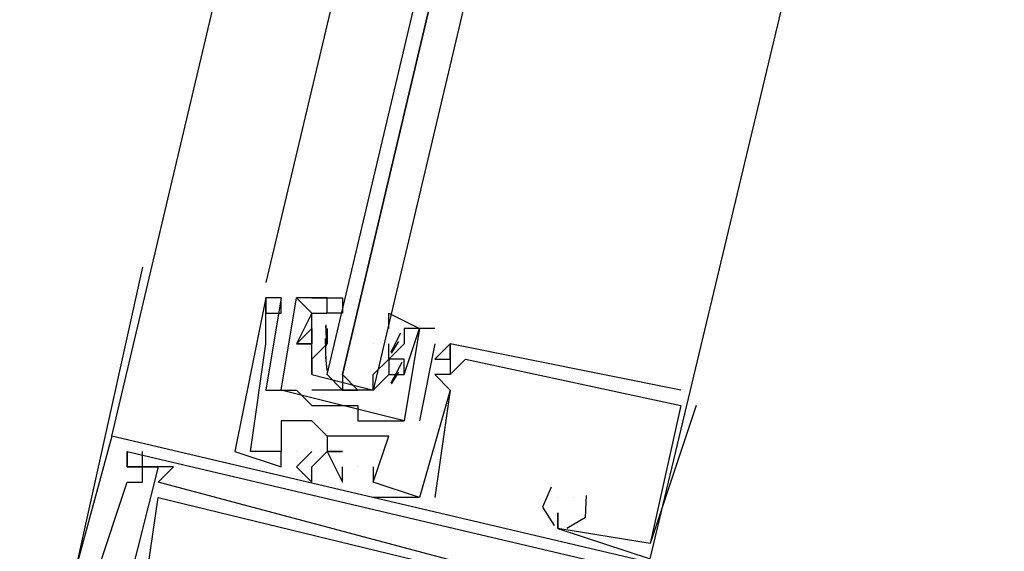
# Model space of a CAD drawing. Header units: feet. Extents: x -79 to 198, y -22 to 181.
# Tile 232 of 256: x 119.907 to 120.76, y 130.384 to 130.846. Entities that reach past the tile are written whole.
import ezdxf

# ---------------------------------------------------------------- set-up
doc = ezdxf.new("R2010")
doc.units = ezdxf.units.FT
doc.layers.add('A-LINEA', color=7, linetype='CONTINUOUS')

msp = doc.modelspace()

# ---------------------------------------------------------------- linework, layer by layer
at = {"layer": 'A-LINEA'}
for p, q in [((119.9867, 130.4844), (121.56, 137.1644)), ((120.5067, 132.2444), (120.12, 130.6178)), ((120.0133, 130.6311), (119.9067, 130.1511)), ((120.12, 130.6044), (120.12, 130.6044)), ((120.12, 130.6044), (120.12, 130.6044)), ((120.12, 130.6044), (120.12, 130.6044)), ((120.12, 130.6044), (120.12, 130.6044)), ((120.12, 130.6044), (120.12, 130.6044)), ((120.12, 130.6044), (120.12, 130.6044)), ((120.1333, 130.6044), (120.1333, 130.6044)), ((120.1333, 130.6044), (120.1333, 130.6044)), ((120.1333, 130.6044), (120.1333, 130.6044)), ((120.1333, 130.6044), (120.1333, 130.6044)), ((120.1333, 130.6044), (120.1333, 130.6044)), ((120.1467, 130.6044), (120.1467, 130.6044)), ((120.1467, 130.6044), (120.1467, 130.6044)), ((120.1467, 130.6044), (120.1467, 130.6044)), ((120.1467, 130.6044), (120.1467, 130.6044)), ((120.1733, 130.6044), (120.1733, 130.6044)), ((120.1733, 130.6044), (120.1733, 130.6044)), ((120.12, 130.5911), (120.12, 130.5911)), ((120.12, 130.5911), (120.12, 130.5911)), ((120.12, 130.5911), (120.12, 130.5911)), ((120.1333, 130.5911), (120.1333, 130.5911)), ((120.1333, 130.5911), (120.1333, 130.5911)), ((120.1333, 130.5911), (120.1333, 130.5911)), ((120.16, 130.5911), (120.16, 130.5911)), ((120.16, 130.5911), (120.16, 130.5911)), ((120.1733, 130.5911), (120.1733, 130.5911)), ((120.1733, 130.5911), (120.1733, 130.5911)), ((120.12, 130.5778), (120.12, 130.5778)), ((120.12, 130.5778), (120.12, 130.5778)), ((120.12, 130.5778), (120.12, 130.5778)), ((120.16, 130.5778), (120.16, 130.5778)), ((120.16, 130.5778), (120.16, 130.5778)), ((120.16, 130.5778), (120.16, 130.5778)), ((120.16, 130.5778), (120.16, 130.5778)), ((120.1732, 130.568), (120.1722, 130.5799)), ((120.1726, 130.5627), (120.1723, 130.581)), ((120.1733, 130.5778), (120.1733, 130.5778)), ((120.1733, 130.5778), (120.1733, 130.5644)), ((120.1733, 130.5778), (120.1733, 130.5778)), ((120.2667, 130.5778), (120.24, 130.5778)), ((120.24, 130.5778), (120.24, 130.5778)), ((120.2667, 130.5778), (120.24, 130.5778)), ((120.24, 130.5778), (120.24, 130.5778)), ((120.2533, 130.5778), (120.2533, 130.5778)), ((120.2533, 130.5778), (120.2533, 130.5778)), ((120.2667, 130.5778), (120.2667, 130.5778)), ((120.2667, 130.5778), (120.2667, 130.5778)), ((120.1725, 130.5489), (120.1719, 130.5693)), ((120.2369, 130.5737), (120.2285, 130.5574)), ((120.2351, 130.5667), (120.2289, 130.5565)), ((120.12, 130.5644), (120.12, 130.5644)), ((120.12, 130.5644), (120.12, 130.5644)), ((120.12, 130.5644), (120.12, 130.5644)), ((120.1467, 130.5644), (120.1467, 130.5644)), ((120.1467, 130.5644), (120.1467, 130.5644)), ((120.1467, 130.5644), (120.1467, 130.5644)), ((120.1467, 130.5644), (120.1467, 130.5644)), ((120.16, 130.5644), (120.16, 130.5644)), ((120.16, 130.5644), (120.16, 130.5644)), ((120.16, 130.5644), (120.16, 130.5644)), ((120.16, 130.5644), (120.16, 130.5644)), ((120.1733, 130.5644), (120.1733, 130.5644)), ((120.2133, 130.5644), (120.2133, 130.5644)), ((120.2267, 130.5644), (120.2267, 130.5644)), ((120.2267, 130.5511), (120.2267, 130.5644)), ((120.2267, 130.5644), (120.2267, 130.5644)), ((120.2667, 130.5644), (120.2533, 130.4978)), ((120.2533, 130.5644), (120.2533, 130.5644)), ((120.2667, 130.5644), (120.2533, 130.4978)), ((120.2533, 130.5644), (120.2533, 130.5644)), ((120.2667, 130.5644), (120.2667, 130.5644)), ((120.2667, 130.5644), (120.2667, 130.5644)), ((120.28, 130.5644), (120.28, 130.5644)), ((120.28, 130.5644), (120.28, 130.5644)), ((120.28, 130.5644), (120.28, 130.5644)), ((120.28, 130.5644), (120.28, 130.5644)), ((120.28, 130.5644), (120.28, 130.5644)), ((120.28, 130.5644), (120.28, 130.5644)), ((120.1732, 130.5413), (120.1722, 130.5532)), ((120.1733, 130.5511), (120.1733, 130.5511)), ((120.2267, 130.5511), (120.2267, 130.5511)), ((120.2267, 130.5511), (120.2267, 130.5511)), ((120.2267, 130.5511), (120.2267, 130.5511)), ((120.2267, 130.5511), (120.2267, 130.5511)), ((120.24, 130.5511), (120.24, 130.5511)), ((120.24, 130.5511), (120.24, 130.5511)), ((120.2667, 130.5511), (120.2667, 130.5511)), ((120.2667, 130.5511), (120.2667, 130.5511)), ((120.2667, 130.5511), (120.2667, 130.5511)), ((120.28, 130.5511), (120.28, 130.5511)), ((120.28, 130.5511), (120.28, 130.5511)), ((120.28, 130.5511), (120.28, 130.5511)), ((120.2933, 130.5511), (120.2933, 130.5511)), ((120.2933, 130.5511), (120.2933, 130.5511)), ((120.2933, 130.5511), (120.2933, 130.5511)), ((120.238, 130.5483), (120.2284, 130.5303)), ((120.2133, 130.5378), (120.2133, 130.5378)), ((120.2267, 130.5378), (120.2267, 130.5378)), ((120.2267, 130.5378), (120.2267, 130.5378)), ((120.2267, 130.5378), (120.2267, 130.5378)), ((120.2267, 130.5378), (120.2267, 130.5378)), ((120.2351, 130.54), (120.2289, 130.5298)), ((120.24, 130.5378), (120.24, 130.5378)), ((120.24, 130.5378), (120.24, 130.5378)), ((120.24, 130.5378), (120.24, 130.5378)), ((120.24, 130.5378), (120.24, 130.5378)), ((120.2667, 130.5378), (120.2667, 130.5378)), ((120.2667, 130.5378), (120.2667, 130.5378)), ((120.2667, 130.5378), (120.2667, 130.5378)), ((120.28, 130.5378), (120.28, 130.5378)), ((120.28, 130.5378), (120.28, 130.5378)), ((120.28, 130.5378), (120.28, 130.5378)), ((120.28, 130.5378), (120.28, 130.5378)), ((120.28, 130.5378), (120.28, 130.5378)), ((120.28, 130.5378), (120.28, 130.5378)), ((120.12, 130.5244), (120.12, 130.5244)), ((120.12, 130.5244), (120.12, 130.5244)), ((120.1333, 130.5244), (120.1333, 130.5244)), ((120.1333, 130.5244), (120.1333, 130.5244)), ((120.1467, 130.5244), (120.1467, 130.5244)), ((120.1467, 130.5244), (120.1467, 130.5244)), ((120.1867, 130.5244), (120.2, 130.5244)), ((120.28, 130.5244), (120.28, 130.5244)), ((120.28, 130.5244), (120.28, 130.5244)), ((120.28, 130.5244), (120.28, 130.5244)), ((120.28, 130.5244), (120.28, 130.5244)), ((120.28, 130.5244), (120.28, 130.5244)), ((120.28, 130.5244), (120.28, 130.5244)), ((120.48, 130.5244), (120.48, 130.5244)), ((120.48, 130.5244), (120.48, 130.5244)), ((120.48, 130.5244), (120.48, 130.5244)), ((120.16, 130.5111), (120.16, 130.5111)), ((120.16, 130.5111), (120.16, 130.5111)), ((120.1733, 130.5111), (120.1733, 130.5111)), ((120.1733, 130.5111), (120.1733, 130.5111)), ((120.2, 130.5111), (120.2, 130.5111)), ((120.2, 130.5111), (120.2, 130.5111)), ((120.4933, 130.5111), (120.4533, 130.3911)), ((120.4933, 130.5111), (120.4533, 130.3911)), ((120.4933, 130.5111), (120.4533, 130.3911)), ((120.48, 130.5111), (120.48, 130.5111)), ((120.48, 130.5111), (120.48, 130.5111)), ((120.48, 130.5111), (120.48, 130.5111)), ((120.48, 130.5111), (120.48, 130.5111)), ((120.48, 130.5111), (120.48, 130.5111)), ((120.48, 130.5111), (120.48, 130.5111)), ((120.4933, 130.5111), (120.4933, 130.5111)), ((120.4933, 130.5111), (120.4933, 130.5111)), ((120.4933, 130.5111), (120.4933, 130.5111)), ((120.1333, 130.4978), (120.1333, 130.4978)), ((120.1333, 130.4978), (120.1333, 130.4978)), ((120.1333, 130.4978), (120.1333, 130.4978)), ((120.1467, 130.4978), (120.1467, 130.4978)), ((120.1467, 130.4978), (120.1467, 130.4978)), ((120.1467, 130.4978), (120.1467, 130.4978)), ((120.16, 130.4978), (120.16, 130.4978)), ((120.16, 130.4978), (120.16, 130.4978)), ((120.16, 130.4978), (120.16, 130.4978)), ((120.2, 130.4978), (120.2, 130.4978)), ((120.2, 130.4978), (120.2, 130.4978)), ((120.2267, 130.4978), (120.2267, 130.4978)), ((120.2267, 130.4978), (120.2267, 130.4978)), ((120.24, 130.4978), (120.24, 130.4978)), ((120.24, 130.4978), (120.24, 130.4978)), ((120.2533, 130.4978), (120.2533, 130.4978)), ((120.2533, 130.4978), (120.2533, 130.4978)), ((119.9867, 130.4844), (119.9867, 130.4844)), ((119.9867, 130.4844), (119.9867, 130.4844)), ((119.9867, 130.4844), (119.9867, 130.4844)), ((120.1733, 130.4844), (120.1733, 130.4844)), ((120.1733, 130.4844), (120.1733, 130.4844)), ((120.1733, 130.4844), (120.1733, 130.4844)), ((120.1867, 130.4844), (120.1867, 130.4844)), ((120.1867, 130.4844), (120.1867, 130.4844)), ((120.1867, 130.4844), (120.1867, 130.4844)), ((120.2, 130.4844), (120.2, 130.4844)), ((120.2, 130.4844), (120.2, 130.4844)), ((120.2, 130.4844), (120.2, 130.4844)), ((120.2133, 130.4844), (120.2133, 130.4844)), ((120.2133, 130.4844), (120.2133, 130.4844)), ((120.2133, 130.4844), (120.2133, 130.4844)), ((120.2267, 130.4844), (120.2267, 130.4844)), ((120.2267, 130.4844), (120.2267, 130.4844)), ((120.2267, 130.4844), (120.2267, 130.4844)), ((120, 130.4711), (120, 130.4711)), ((120, 130.4711), (120, 130.4711)), ((120, 130.4711), (120, 130.4711)), ((120.0133, 130.4711), (120.0133, 130.4711)), ((120.0133, 130.4711), (120.0133, 130.4711)), ((120.0133, 130.4711), (120.0133, 130.4711)), ((120.0933, 130.4711), (120.0933, 130.4711)), ((120.0933, 130.4711), (120.0933, 130.4711)), ((120.0933, 130.4711), (120.0933, 130.4711)), ((120.1067, 130.4711), (120.1067, 130.4711)), ((120.1067, 130.4711), (120.1067, 130.4711)), ((120.1067, 130.4711), (120.1067, 130.4711)), ((120.1333, 130.4711), (120.1333, 130.4711)), ((120.1333, 130.4711), (120.1333, 130.4711)), ((120.1333, 130.4711), (120.1333, 130.4711)), ((120.1333, 130.4711), (120.1333, 130.4711)), ((120.1333, 130.4711), (120.1333, 130.4711)), ((120.1333, 130.4711), (120.1333, 130.4711)), ((120.1467, 130.4711), (120.1467, 130.4711)), ((120.1467, 130.4711), (120.1467, 130.4711)), ((120.1467, 130.4711), (120.1467, 130.4711)), ((120.16, 130.4711), (120.16, 130.4711)), ((120.16, 130.4711), (120.16, 130.4711)), ((120.16, 130.4711), (120.16, 130.4711)), ((120.1733, 130.4711), (120.1733, 130.4711)), ((120.1733, 130.4711), (120.1733, 130.4711)), ((120.1733, 130.4711), (120.1733, 130.4711)), ((120, 130.4578), (120, 130.4578)), ((120, 130.4578), (120, 130.4578)), ((120, 130.4578), (120, 130.4578)), ((120, 130.4578), (120, 130.4578)), ((120, 130.4578), (120, 130.4578)), ((120, 130.4578), (120, 130.4578)), ((120.0133, 130.4578), (120.0133, 130.4578)), ((120.0133, 130.4578), (120.0133, 130.4578)), ((120.0133, 130.4578), (120.0133, 130.4578)), ((120.0133, 130.4578), (120.0133, 130.4578)), ((120.0133, 130.4578), (120.0133, 130.4578)), ((120.0133, 130.4578), (120.0133, 130.4578)), ((120.0267, 130.4578), (120.0267, 130.4578)), ((120.0267, 130.4578), (120.0267, 130.4578)), ((120.0267, 130.4578), (120.0267, 130.4578)), ((120.04, 130.4578), (120.04, 130.4578)), ((120.04, 130.4578), (120.04, 130.4578)), ((120.04, 130.4578), (120.04, 130.4578)), ((120.1333, 130.4578), (120.1333, 130.4578)), ((120.1333, 130.4578), (120.1333, 130.4578)), ((120.1333, 130.4578), (120.1333, 130.4578)), ((120.1467, 130.4578), (120.1467, 130.4578)), ((120.1467, 130.4578), (120.1467, 130.4578)), ((120.1467, 130.4578), (120.1467, 130.4578)), ((120.16, 130.4578), (120.16, 130.4578)), ((120.16, 130.4578), (120.16, 130.4578)), ((120.16, 130.4578), (120.16, 130.4578)), ((120.1867, 130.4578), (120.1867, 130.4578)), ((120.1867, 130.4578), (120.1867, 130.4578)), ((120.1867, 130.4578), (120.1867, 130.4578)), ((120.2, 130.4578), (120.2, 130.4578)), ((120.2, 130.4578), (120.2, 130.4578)), ((120.2, 130.4578), (120.2, 130.4578)), ((120.2133, 130.4578), (120.2133, 130.4578)), ((120.2133, 130.4578), (120.2133, 130.4578)), ((120.2133, 130.4578), (120.2133, 130.4578)), ((120, 130.4444), (120, 130.4444)), ((120, 130.4444), (120, 130.4444)), ((120, 130.4444), (120, 130.4444)), ((120.0133, 130.4444), (120.0133, 130.4444)), ((120.0133, 130.4444), (120.0133, 130.4444)), ((120.0133, 130.4444), (120.0133, 130.4444)), ((120.0267, 130.4444), (120.0267, 130.4444)), ((120.0267, 130.4444), (120.0267, 130.4444)), ((120.0267, 130.4444), (120.0267, 130.4444)), ((120.16, 130.4444), (120.16, 130.4444)), ((120.16, 130.4444), (120.16, 130.4444)), ((120.16, 130.4444), (120.16, 130.4444)), ((120.1867, 130.4444), (120.1867, 130.4444)), ((120.1867, 130.4444), (120.1867, 130.4444)), ((120.1867, 130.4444), (120.1867, 130.4444)), ((120.2133, 130.4444), (120.2133, 130.4444)), ((120.2133, 130.4444), (120.2133, 130.4444)), ((120.2133, 130.4444), (120.2133, 130.4444)), ((120.2133, 130.4444), (120.2133, 130.4444)), ((120.2133, 130.4444), (120.2133, 130.4444)), ((120.2133, 130.4444), (120.2133, 130.4444)), ((120.0267, 130.4311), (120.0267, 130.4311)), ((120.0267, 130.4311), (120.0267, 130.4311)), ((120.0267, 130.4311), (120.0267, 130.4311)), ((120.2133, 130.4311), (120.2133, 130.4311)), ((120.2133, 130.4311), (120.2133, 130.4311)), ((120.2133, 130.4311), (120.2133, 130.4311)), ((120.2533, 130.4311), (120.2533, 130.4311)), ((120.2533, 130.4311), (120.2533, 130.4311)), ((120.2533, 130.4311), (120.2533, 130.4311)), ((120.2533, 130.4311), (120.2533, 130.4311)), ((120.2533, 130.4311), (120.2533, 130.4311)), ((120.2533, 130.4311), (120.2533, 130.4311)), ((120.2667, 130.4311), (120.2667, 130.4311)), ((120.2667, 130.4311), (120.2667, 130.4311)), ((120.2667, 130.4311), (120.2667, 130.4311)), ((120.3733, 130.4311), (120.3733, 130.4311)), ((120.3733, 130.4311), (120.3733, 130.4311)), ((120.3733, 130.4311), (120.3733, 130.4311)), ((120.3867, 130.4311), (120.3867, 130.4311)), ((120.3867, 130.4311), (120.3867, 130.4311)), ((120.3867, 130.4311), (120.3867, 130.4311)), ((120.3867, 130.4311), (120.3867, 130.4311)), ((120.3867, 130.4311), (120.3867, 130.4311)), ((120.3867, 130.4311), (120.3867, 130.4311)), ((120.3733, 130.4178), (120.3733, 130.4178)), ((120.3733, 130.4178), (120.3733, 130.4178)), ((120.3733, 130.4178), (120.3733, 130.4178)), ((120.3733, 130.4178), (120.3733, 130.4178)), ((120.3733, 130.4178), (120.3733, 130.4178)), ((120.3733, 130.4178), (120.3733, 130.4178)), ((120.3733, 130.4044), (120.3733, 130.4044)), ((120.3733, 130.4044), (120.3733, 130.4044)), ((120.3733, 130.4044), (120.3733, 130.4044)), ((120.3733, 130.4044), (120.3733, 130.4044)), ((120.3733, 130.4044), (120.3733, 130.4044)), ((120.3733, 130.4044), (120.3733, 130.4044)), ((120.4533, 130.3911), (120.4533, 130.3911)), ((120.4533, 130.3911), (120.4533, 130.3911)), ((120.4533, 130.3911), (120.4533, 130.3911)), ((120.4533, 130.3911), (120.4533, 130.3911)), ((120.4533, 130.3911), (120.4533, 130.3911)), ((120.4533, 130.3911), (120.4533, 130.3911))]:
    msp.add_line(p, q, dxfattribs=at)
for points in [[(120.4533, 130.3778), (120.88, 132.1644), (121.2133, 133.6044)], [(120.6133, 132.2178), (120.2133, 130.5244), (120.2, 130.5244), (120.1867, 130.5378), (120.5867, 132.2311), (120.1867, 130.5378), (120.1867, 130.5244), (120.1733, 130.5378), (120.5733, 132.2311)], [(120.48, 130.5244), (120.28, 130.5644), (120.2667, 130.5511), (120.28, 130.5511), (120.28, 130.5644), (120.28, 130.5378), (120.2667, 130.5378), (120.28, 130.5244), (120.2533, 130.4311), (120.2133, 130.4444), (120.2267, 130.4844), (120.2133, 130.4844), (120.2, 130.4844), (120.1867, 130.4844), (120.1733, 130.4844), (120.16, 130.4978), (120.1467, 130.4978), (120.1333, 130.4978), (120.1333, 130.4711), (120.1067, 130.4711), (120.12, 130.5644), (120.12, 130.5778), (120.12, 130.6044), (120.12, 130.5911), (120.1333, 130.5911), (120.1333, 130.6044), (120.12, 130.6044), (120.0933, 130.4711), (120.0933, 130.4711), (120.1333, 130.4578)], [(120.48, 130.5244), (120.28, 130.5644), (120.2667, 130.5511), (120.28, 130.5511), (120.28, 130.5644), (120.28, 130.5378), (120.2667, 130.5378), (120.28, 130.5244), (120.2533, 130.4311), (120.2133, 130.4444), (120.2267, 130.4844), (120.2133, 130.4844), (120.2, 130.4844), (120.1867, 130.4844), (120.1733, 130.4844), (120.16, 130.4978), (120.1467, 130.4978), (120.1333, 130.4978), (120.1333, 130.4711), (120.1067, 130.4711), (120.12, 130.5644), (120.12, 130.5778), (120.12, 130.6044), (120.12, 130.5911), (120.1333, 130.5911), (120.1333, 130.6044), (120.12, 130.6044), (120.0933, 130.4711), (120.0933, 130.4711), (120.1333, 130.4578)], [(120.48, 130.5244), (120.28, 130.5644), (120.2667, 130.5511), (120.28, 130.5511), (120.28, 130.5644), (120.28, 130.5378), (120.2667, 130.5378), (120.28, 130.5244), (120.2533, 130.4311), (120.2133, 130.4444), (120.2267, 130.4844), (120.2133, 130.4844), (120.2, 130.4844), (120.1867, 130.4844), (120.1733, 130.4844), (120.16, 130.4978), (120.1467, 130.4978), (120.1333, 130.4978), (120.1333, 130.4711), (120.1067, 130.4711), (120.12, 130.5644), (120.12, 130.5778), (120.12, 130.6044), (120.12, 130.5911), (120.1333, 130.5911), (120.1333, 130.6044), (120.12, 130.6044), (120.0933, 130.4711), (120.0933, 130.4711), (120.1333, 130.4578)], [(120.1333, 130.6044), (120.12, 130.5244), (120.1467, 130.5244), (120.16, 130.5111), (120.1733, 130.5111), (120.2, 130.5111), (120.2, 130.4978), (120.2267, 130.4978), (120.24, 130.4978)], [(120.1333, 130.6044), (120.12, 130.5244), (120.1467, 130.5244), (120.16, 130.5111), (120.1733, 130.5111), (120.2, 130.5111), (120.2, 130.4978), (120.2267, 130.4978), (120.24, 130.4978)], [(120.24, 130.4978), (120.1333, 130.5244), (120.1467, 130.6044), (120.16, 130.5911), (120.1467, 130.5644), (120.16, 130.5644), (120.1467, 130.5644), (120.16, 130.5778), (120.16, 130.5644), (120.16, 130.5778)], [(120.24, 130.4978), (120.1333, 130.5244), (120.1467, 130.6044), (120.16, 130.5911), (120.1467, 130.5644), (120.16, 130.5644), (120.1467, 130.5644), (120.16, 130.5778), (120.16, 130.5644), (120.16, 130.5778)], [(120.1733, 130.5911), (120.1733, 130.6044), (120.1467, 130.6044)], [(120.1733, 130.5911), (120.1733, 130.6044), (120.1467, 130.6044)], [(120.16, 130.5378), (120.16, 130.5511), (120.16, 130.5644), (120.16, 130.5911), (120.1733, 130.5911), (120.1733, 130.6044), (120.16, 130.6044), (120.1867, 130.6044), (120.1867, 130.5911), (120.1733, 130.5911)], [(120.2267, 130.5778), (120.2267, 130.5911), (120.2533, 130.5778), (120.24, 130.5778), (120.24, 130.5644), (120.2267, 130.5511), (120.2267, 130.5378), (120.2133, 130.5244), (120.16, 130.5244)], [(120.2267, 130.5378), (120.24, 130.5378), (120.2533, 130.5778), (120.24, 130.4978)], [(120.2267, 130.5378), (120.24, 130.5378), (120.2533, 130.5778), (120.24, 130.4978)], [(120.1733, 130.5644), (120.16, 130.5511), (120.16, 130.5378), (120.2133, 130.5244), (120.2133, 130.5378), (120.2267, 130.5511)], [(120.2267, 130.5511), (120.2267, 130.5378), (120.24, 130.5378), (120.24, 130.5511), (120.2267, 130.5511), (120.2267, 130.5644), (120.2267, 130.5644)], [(120.2267, 130.5511), (120.2267, 130.5378), (120.24, 130.5378), (120.24, 130.5511), (120.2267, 130.5511), (120.2267, 130.5644), (120.2267, 130.5644)], [(120.28, 130.5378), (120.2933, 130.5511), (120.48, 130.5111), (120.4533, 130.3911), (120.3733, 130.4044), (120.3733, 130.4178)], [(120.28, 130.5378), (120.2933, 130.5511), (120.48, 130.5111), (120.4533, 130.3911), (120.3733, 130.4044), (120.3733, 130.4178)], [(120.28, 130.5378), (120.2933, 130.5511), (120.48, 130.5111), (120.4533, 130.3911), (120.3733, 130.4044), (120.3733, 130.4178)], [(120.28, 130.5244), (120.28, 130.5244), (120.2667, 130.4311)], [(120.28, 130.5244), (120.28, 130.5244), (120.2667, 130.4311)], [(120.28, 130.5244), (120.28, 130.5244), (120.2667, 130.4311)], [(120.6533, 130.3244), (120.6667, 130.3244), (119.9867, 130.4844), (119.9467, 130.3378), (119.9733, 130.3378), (119.96, 130.3378), (119.9733, 130.3644), (120, 130.4444), (120.0133, 130.4444), (120.0133, 130.4578), (120, 130.4578), (120, 130.4711)], [(120.6533, 130.3244), (120.6667, 130.3244), (119.9867, 130.4844), (119.9467, 130.3378), (119.9733, 130.3378), (119.96, 130.3378), (119.9733, 130.3644), (120, 130.4444), (120.0133, 130.4444), (120.0133, 130.4578), (120, 130.4578), (120, 130.4711)], [(120.6533, 130.3244), (120.6667, 130.3244), (119.9867, 130.4844), (119.9467, 130.3378), (119.9733, 130.3378), (119.96, 130.3378), (119.9733, 130.3644), (120, 130.4444), (120.0133, 130.4444), (120.0133, 130.4578), (120, 130.4578), (120, 130.4711)], [(120.1867, 130.4844), (120.1733, 130.4844), (120.1733, 130.4711), (120.1867, 130.4711), (120.1733, 130.4711)], [(120.1867, 130.4844), (120.1733, 130.4844), (120.1733, 130.4711), (120.1867, 130.4711), (120.1733, 130.4711)], [(120.1867, 130.4844), (120.1733, 130.4844), (120.1733, 130.4711), (120.1867, 130.4711), (120.1733, 130.4711)], [(120, 130.4711), (120, 130.4578), (120.0267, 130.4578), (120, 130.3511), (120, 130.3378)], [(120, 130.4711), (120.4533, 130.3644), (120.4533, 130.3511), (120.44, 130.3511)], [(120, 130.4711), (120, 130.4578), (120.0267, 130.4578), (120, 130.3511), (120, 130.3378)], [(120, 130.4711), (120.4533, 130.3644), (120.4533, 130.3511), (120.44, 130.3511)], [(120, 130.4711), (120, 130.4578), (120.0267, 130.4578), (120, 130.3511), (120, 130.3378)], [(120, 130.4711), (120.4533, 130.3644), (120.4533, 130.3511), (120.44, 130.3511)], [(120.4267, 130.3378), (120.0267, 130.4444), (120.04, 130.4578), (120.0133, 130.4578), (120.0133, 130.4711)], [(120.4267, 130.3378), (120.0267, 130.4444), (120.04, 130.4578), (120.0133, 130.4578), (120.0133, 130.4711)], [(120.4267, 130.3378), (120.0267, 130.4444), (120.04, 130.4578), (120.0133, 130.4578), (120.0133, 130.4711)], [(120.1333, 130.4578), (120.1333, 130.4711), (120.1333, 130.4711)], [(120.1333, 130.4578), (120.1333, 130.4711), (120.1333, 130.4711)], [(120.1333, 130.4578), (120.1333, 130.4711), (120.1333, 130.4711)], [(120.16, 130.4711), (120.1467, 130.4578), (120.16, 130.4444), (120.16, 130.4578), (120.1733, 130.4711), (120.1733, 130.4711), (120.1867, 130.4444), (120.1867, 130.4578)], [(120.16, 130.4711), (120.1467, 130.4578), (120.16, 130.4444), (120.16, 130.4578), (120.1733, 130.4711), (120.1733, 130.4711), (120.1867, 130.4444), (120.1867, 130.4578)], [(120.16, 130.4711), (120.1467, 130.4578), (120.16, 130.4444), (120.16, 130.4578), (120.1733, 130.4711), (120.1733, 130.4711), (120.1867, 130.4444), (120.1867, 130.4578)], [(120.2133, 130.4578), (120.2133, 130.4444), (120.2133, 130.4444)], [(120.2133, 130.4578), (120.2133, 130.4444), (120.2133, 130.4444)], [(120.2133, 130.4578), (120.2133, 130.4444), (120.2133, 130.4444)], [(120.3676, 130.4401), (120.3601, 130.4229), (120.3702, 130.407)], [(120.3676, 130.4401), (120.3601, 130.4229), (120.3702, 130.407)], [(120.3676, 130.4401), (120.3601, 130.4229), (120.3702, 130.407)], [(120.0133, 130.3378), (120.0267, 130.4311), (120.52, 130.3111)], [(120.0133, 130.3378), (120.0267, 130.4311), (120.52, 130.3111)], [(120.0133, 130.3378), (120.0267, 130.4311), (120.52, 130.3111)], [(120.2533, 130.4311), (120.2533, 130.4311), (120.2133, 130.4311)], [(120.2533, 130.4311), (120.2533, 130.4311), (120.2133, 130.4311)], [(120.2533, 130.4311), (120.2533, 130.4311), (120.2133, 130.4311)], [(120.3733, 130.4311), (120.3733, 130.4311), (120.3733, 130.4311)], [(120.3733, 130.4311), (120.3733, 130.4311), (120.3733, 130.4311)], [(120.3733, 130.4311), (120.3733, 130.4311), (120.3733, 130.4311)], [(120.381, 130.4045), (120.3972, 130.4142), (120.3981, 130.4329)], [(120.381, 130.4045), (120.3972, 130.4142), (120.3981, 130.4329)], [(120.381, 130.4045), (120.3972, 130.4142), (120.3981, 130.4329)], [(120.3733, 130.4178), (120.3733, 130.4044), (120.4533, 130.3778)], [(120.3733, 130.4178), (120.3733, 130.4044), (120.4533, 130.3778)], [(120.3733, 130.4178), (120.3733, 130.4044), (120.4533, 130.3778)]]:
    msp.add_lwpolyline(points, dxfattribs=at)

doc.saveas('drawing.dxf')
